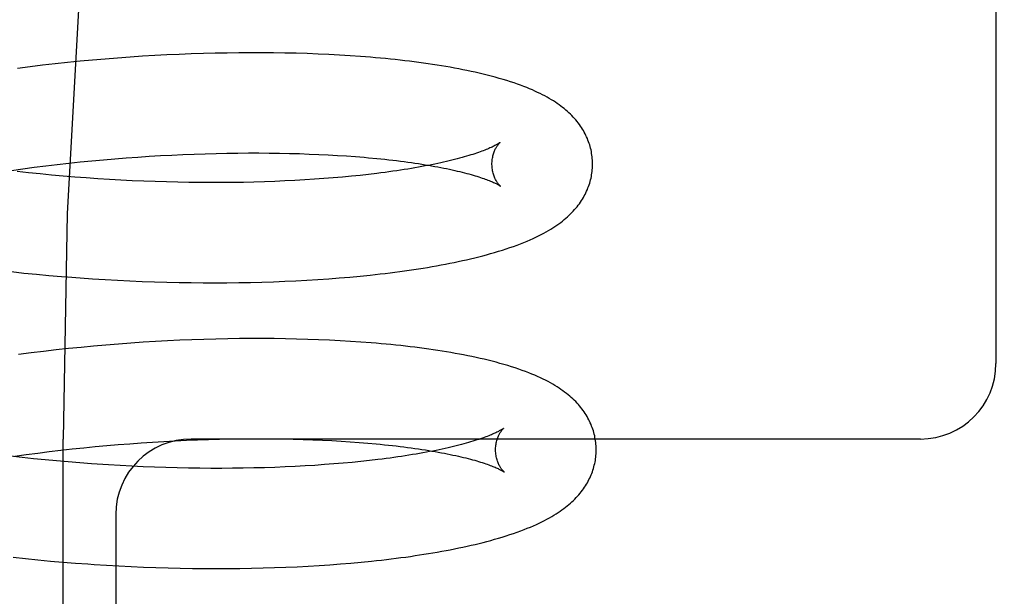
# Model space of a CAD drawing. Header units: inches. Extents: x 0 to 204, y 0 to 132.
# Tile 88 of 118: x 123.068 to 123.264, y 48.741 to 48.855. Entities that reach past the tile are written whole.
import ezdxf

# ---------------------------------------------------------------- set-up
doc = ezdxf.new("R2010")
doc.units = ezdxf.units.IN
doc.header["$LTSCALE"] = 11.243375
doc.header["$MEASUREMENT"] = 0
doc.linetypes.add('HIDDEN', pattern=[0.2, 0.1, -0.1])
doc.layers.add('DEFAULT_2', color=8, linetype='HIDDEN')

msp = doc.modelspace()

# ---------------------------------------------------------------- linework, layer by layer
at = {"layer": 'DEFAULT_2', "color": 8, "linetype": 'HIDDEN'}
for p, q in [((123.26192, 48.94452), (123.26192, 48.78702)), ((123.09952, 48.84845), (123.0971, 48.84834)), ((123.10193, 48.84855), (123.09952, 48.84845)), ((123.10433, 48.84863), (123.10193, 48.84855)), ((123.10671, 48.84869), (123.10433, 48.84863)), ((123.10907, 48.84873), (123.10671, 48.84869)), ((123.11141, 48.84876), (123.10907, 48.84873)), ((123.11373, 48.84878), (123.11141, 48.84876)), ((123.11603, 48.84877), (123.11373, 48.84878)), ((123.11831, 48.84875), (123.11603, 48.84877)), ((123.12056, 48.84872), (123.11831, 48.84875)), ((123.12279, 48.84867), (123.12056, 48.84872)), ((123.12499, 48.8486), (123.12279, 48.84867)), ((123.12716, 48.84852), (123.12499, 48.8486)), ((123.1293, 48.84842), (123.12716, 48.84852)), ((123.13142, 48.84831), (123.1293, 48.84842)), ((123.07486, 48.84657), (123.07237, 48.84629)), ((123.07735, 48.84684), (123.07486, 48.84657)), ((123.07984, 48.84708), (123.07735, 48.84684)), ((123.08232, 48.84731), (123.07984, 48.84708)), ((123.08481, 48.84753), (123.08232, 48.84731)), ((123.08728, 48.84772), (123.08481, 48.84753)), ((123.08975, 48.8479), (123.08728, 48.84772)), ((123.09221, 48.84807), (123.08975, 48.8479)), ((123.09466, 48.84821), (123.09221, 48.84807)), ((123.0971, 48.84834), (123.09466, 48.84821)), ((123.13351, 48.84818), (123.13142, 48.84831)), ((123.06988, 48.84599), (123.06739, 48.84567)), ((123.07237, 48.84629), (123.06988, 48.84599)), ((123.10902, 48.82882), (123.11116, 48.82885)), ((123.11116, 48.82885), (123.11328, 48.82887)), ((123.11328, 48.82887), (123.11537, 48.82887)), ((123.11537, 48.82887), (123.11743, 48.82885)), ((123.11743, 48.82885), (123.11947, 48.82883)), ((123.07757, 48.82684), (123.07986, 48.82708)), ((123.07986, 48.82708), (123.08216, 48.82731)), ((123.08216, 48.82731), (123.08445, 48.82752)), ((123.08445, 48.82752), (123.08673, 48.82771)), ((123.08673, 48.82771), (123.08901, 48.82789)), ((123.08901, 48.82789), (123.09128, 48.82805)), ((123.09128, 48.82805), (123.09355, 48.8282)), ((123.09355, 48.8282), (123.0958, 48.82834)), ((123.0958, 48.82834), (123.09804, 48.82845)), ((123.09804, 48.82845), (123.10027, 48.82856)), ((123.10027, 48.82856), (123.10249, 48.82865)), ((123.10249, 48.82865), (123.10469, 48.82872)), ((123.10469, 48.82872), (123.10686, 48.82878)), ((123.10686, 48.82878), (123.10902, 48.82882)), ((123.11947, 48.82883), (123.12148, 48.82879)), ((123.12148, 48.82879), (123.12345, 48.82873)), ((123.12345, 48.82873), (123.1254, 48.82866)), ((123.1254, 48.82866), (123.12731, 48.82858)), ((123.12731, 48.82858), (123.12918, 48.82849)), ((123.12918, 48.82849), (123.13102, 48.82839)), ((123.13102, 48.82839), (123.13282, 48.82827)), ((123.13282, 48.82827), (123.13459, 48.82814)), ((123.06617, 48.82541), (123.06844, 48.82573)), ((123.06959, 48.82493), (123.06731, 48.82518)), ((123.06844, 48.82573), (123.07071, 48.82603)), ((123.07187, 48.8247), (123.06959, 48.82493)), ((123.07071, 48.82603), (123.073, 48.82631)), ((123.073, 48.82631), (123.07528, 48.82658)), ((123.07528, 48.82658), (123.07757, 48.82684)), ((123.07416, 48.82448), (123.07187, 48.8247)), ((123.07646, 48.82427), (123.07416, 48.82448)), ((123.07876, 48.82408), (123.07646, 48.82427)), ((123.08105, 48.82391), (123.07876, 48.82408)), ((123.08335, 48.82375), (123.08105, 48.82391)), ((123.08564, 48.82361), (123.08335, 48.82375)), ((123.08793, 48.82348), (123.08564, 48.82361)), ((123.09021, 48.82336), (123.08793, 48.82348)), ((123.09248, 48.82326), (123.09021, 48.82336)), ((123.09474, 48.82318), (123.09248, 48.82326)), ((123.09699, 48.82311), (123.09474, 48.82318)), ((123.09923, 48.82306), (123.09699, 48.82311)), ((123.10145, 48.82302), (123.09923, 48.82306)), ((123.10366, 48.82299), (123.10145, 48.82302)), ((123.10585, 48.82298), (123.10366, 48.82299)), ((123.10802, 48.82299), (123.10585, 48.82298)), ((123.11017, 48.823), (123.10802, 48.82299)), ((123.11229, 48.82303), (123.11017, 48.823)), ((123.1144, 48.82308), (123.11229, 48.82303)), ((123.11647, 48.82314), (123.1144, 48.82308)), ((123.11852, 48.82321), (123.11647, 48.82314)), ((123.12054, 48.8233), (123.11852, 48.82321)), ((123.12253, 48.82339), (123.12054, 48.8233)), ((123.12449, 48.82351), (123.12253, 48.82339)), ((123.12642, 48.82363), (123.12449, 48.82351)), ((123.12831, 48.82376), (123.12642, 48.82363)), ((123.13016, 48.82391), (123.12831, 48.82376)), ((123.13198, 48.82407), (123.13016, 48.82391)), ((123.13376, 48.82423), (123.13198, 48.82407)), ((123.1355, 48.82441), (123.13376, 48.82423)), ((123.13719, 48.8246), (123.1355, 48.82441)), ((123.13884, 48.8248), (123.13719, 48.8246)), ((123.06616, 48.80528), (123.06864, 48.80501)), ((123.06864, 48.80501), (123.07113, 48.80477)), ((123.07113, 48.80477), (123.07362, 48.80454)), ((123.07362, 48.80454), (123.07611, 48.80432)), ((123.07984, 48.80403), (123.08232, 48.80386)), ((123.08232, 48.80386), (123.0848, 48.80371)), ((123.0848, 48.80371), (123.08727, 48.80357)), ((123.08727, 48.80357), (123.08974, 48.80345)), ((123.08974, 48.80345), (123.09219, 48.80335)), ((123.12051, 48.80337), (123.12274, 48.80347)), ((123.12274, 48.80347), (123.12493, 48.80359)), ((123.12493, 48.80359), (123.1271, 48.80372)), ((123.1271, 48.80372), (123.12925, 48.80387)), ((123.12925, 48.80387), (123.13136, 48.80403)), ((123.13136, 48.80403), (123.13344, 48.80421)), ((123.13344, 48.80421), (123.1355, 48.8044)), ((123.1355, 48.8044), (123.13752, 48.8046)), ((123.09219, 48.80335), (123.09464, 48.80326)), ((123.09464, 48.80326), (123.09708, 48.80319)), ((123.09708, 48.80319), (123.0995, 48.80314)), ((123.0995, 48.80314), (123.10191, 48.8031)), ((123.10191, 48.8031), (123.1043, 48.80308)), ((123.1043, 48.80308), (123.10667, 48.80307)), ((123.10667, 48.80307), (123.10903, 48.80308)), ((123.10903, 48.80308), (123.11137, 48.80311)), ((123.11137, 48.80311), (123.11369, 48.80315)), ((123.11369, 48.80315), (123.11599, 48.80321)), ((123.11599, 48.80321), (123.11826, 48.80328)), ((123.11826, 48.80328), (123.12051, 48.80337)), ((123.10205, 48.79173), (123.09964, 48.79164)), ((123.10444, 48.79182), (123.10205, 48.79173)), ((123.10682, 48.79188), (123.10444, 48.79182)), ((123.10917, 48.79193), (123.10682, 48.79188)), ((123.11151, 48.79197), (123.10917, 48.79193)), ((123.11383, 48.79198), (123.11151, 48.79197)), ((123.11613, 48.79199), (123.11383, 48.79198)), ((123.11841, 48.79197), (123.11613, 48.79199)), ((123.12066, 48.79194), (123.11841, 48.79197)), ((123.12288, 48.79189), (123.12066, 48.79194)), ((123.12508, 48.79183), (123.12288, 48.79189)), ((123.12726, 48.79175), (123.12508, 48.79183)), ((123.1294, 48.79166), (123.12726, 48.79175)), ((123.13152, 48.79155), (123.1294, 48.79166)), ((123.07505, 48.78972), (123.07256, 48.78944)), ((123.07753, 48.78999), (123.07505, 48.78972)), ((123.08001, 48.79024), (123.07753, 48.78999)), ((123.08249, 48.79047), (123.08001, 48.79024)), ((123.08496, 48.79069), (123.08249, 48.79047)), ((123.08743, 48.79089), (123.08496, 48.79069)), ((123.08989, 48.79107), (123.08743, 48.79089)), ((123.09235, 48.79124), (123.08989, 48.79107)), ((123.09479, 48.79139), (123.09235, 48.79124)), ((123.09722, 48.79152), (123.09479, 48.79139)), ((123.09964, 48.79164), (123.09722, 48.79152)), ((123.13361, 48.79143), (123.13152, 48.79155)), ((123.13567, 48.79129), (123.13361, 48.79143)), ((123.07008, 48.78914), (123.0676, 48.78882)), ((123.07256, 48.78944), (123.07008, 48.78914)), ((123.11186, 48.77206), (123.11398, 48.77208)), ((123.11398, 48.77208), (123.11607, 48.77208)), ((123.11607, 48.77208), (123.11813, 48.77206)), ((123.07646, 48.20952), (123.07646, 48.77202)), ((123.07826, 48.77005), (123.08056, 48.77029)), ((123.08056, 48.77029), (123.08285, 48.77051)), ((123.08285, 48.77051), (123.08514, 48.77072)), ((123.08514, 48.77072), (123.08742, 48.77092)), ((123.08742, 48.77092), (123.0897, 48.7711)), ((123.0897, 48.7711), (123.09198, 48.77126)), ((123.09198, 48.77126), (123.09424, 48.77141)), ((123.09424, 48.77141), (123.0965, 48.77154)), ((123.0965, 48.77154), (123.09874, 48.77166)), ((123.09874, 48.77166), (123.10097, 48.77177)), ((123.10097, 48.77177), (123.10318, 48.77185)), ((123.24692, 48.77202), (123.10192, 48.77202)), ((123.10318, 48.77185), (123.10538, 48.77193)), ((123.10538, 48.77193), (123.10756, 48.77199)), ((123.10756, 48.77199), (123.10972, 48.77203)), ((123.10972, 48.77203), (123.11186, 48.77206)), ((123.11813, 48.77206), (123.12017, 48.77204)), ((123.12017, 48.77204), (123.12218, 48.772)), ((123.12218, 48.772), (123.12415, 48.77194)), ((123.12415, 48.77194), (123.1261, 48.77187)), ((123.1261, 48.77187), (123.12801, 48.77179)), ((123.12801, 48.77179), (123.12989, 48.7717)), ((123.12989, 48.7717), (123.13173, 48.7716)), ((123.13173, 48.7716), (123.13353, 48.77148)), ((123.13353, 48.77148), (123.13529, 48.77135)), ((123.13529, 48.77135), (123.13701, 48.77121)), ((123.06828, 48.76836), (123.066, 48.76863)), ((123.06685, 48.76862), (123.06912, 48.76893)), ((123.07056, 48.76812), (123.06828, 48.76836)), ((123.06912, 48.76893), (123.0714, 48.76923)), ((123.0714, 48.76923), (123.07368, 48.76952)), ((123.07368, 48.76952), (123.07597, 48.76979)), ((123.07597, 48.76979), (123.07826, 48.77005)), ((123.07286, 48.76788), (123.07056, 48.76812)), ((123.07515, 48.76766), (123.07286, 48.76788)), ((123.07745, 48.76746), (123.07515, 48.76766)), ((123.07975, 48.76727), (123.07745, 48.76746)), ((123.08206, 48.7671), (123.07975, 48.76727)), ((123.0878, 48.76673), (123.0855, 48.76687)), ((123.09009, 48.76661), (123.0878, 48.76673)), ((123.09237, 48.76651), (123.09009, 48.76661)), ((123.09464, 48.76642), (123.09237, 48.76651)), ((123.0969, 48.76634), (123.09464, 48.76642)), ((123.09914, 48.76628), (123.0969, 48.76634)), ((123.10138, 48.76624), (123.09914, 48.76628)), ((123.1036, 48.76621), (123.10138, 48.76624)), ((123.1058, 48.76619), (123.1036, 48.76621)), ((123.11014, 48.7662), (123.10798, 48.76619)), ((123.11228, 48.76623), (123.11014, 48.7662)), ((123.11439, 48.76627), (123.11228, 48.76623)), ((123.11648, 48.76633), (123.11439, 48.76627)), ((123.11855, 48.76639), (123.11648, 48.76633)), ((123.12058, 48.76648), (123.11855, 48.76639)), ((123.12259, 48.76657), (123.12058, 48.76648)), ((123.12456, 48.76668), (123.12259, 48.76657)), ((123.1265, 48.76679), (123.12456, 48.76668)), ((123.12841, 48.76693), (123.1265, 48.76679)), ((123.13028, 48.76707), (123.12841, 48.76693)), ((123.13211, 48.76722), (123.13028, 48.76707)), ((123.13391, 48.76739), (123.13211, 48.76722)), ((123.13566, 48.76756), (123.13391, 48.76739)), ((123.13737, 48.76775), (123.13566, 48.76756)), ((123.13904, 48.76794), (123.13737, 48.76775)), ((123.10798, 48.76619), (123.1058, 48.76619)), ((123.08692, 48.75702), (123.08692, 48.53702)), ((123.06649, 48.74853), (123.06896, 48.74826)), ((123.06896, 48.74826), (123.07144, 48.74801)), ((123.07144, 48.74801), (123.07392, 48.74778)), ((123.07392, 48.74778), (123.07641, 48.74757)), ((123.07641, 48.74757), (123.07889, 48.74737)), ((123.07889, 48.74737), (123.08137, 48.74719)), ((123.08508, 48.74695), (123.08755, 48.74681)), ((123.08755, 48.74681), (123.09001, 48.74668)), ((123.09001, 48.74668), (123.09246, 48.74658)), ((123.12074, 48.74656), (123.12297, 48.74665)), ((123.12297, 48.74665), (123.12516, 48.74677)), ((123.12516, 48.74677), (123.12734, 48.7469)), ((123.12734, 48.7469), (123.12948, 48.74704)), ((123.12948, 48.74704), (123.13159, 48.7472)), ((123.13159, 48.7472), (123.13368, 48.74737)), ((123.13368, 48.74737), (123.13573, 48.74756)), ((123.13573, 48.74756), (123.13776, 48.74776)), ((123.09246, 48.74658), (123.0949, 48.74649)), ((123.0949, 48.74649), (123.09733, 48.74641)), ((123.09733, 48.74641), (123.09975, 48.74636)), ((123.09975, 48.74636), (123.10215, 48.74631)), ((123.10215, 48.74631), (123.10454, 48.74629)), ((123.10454, 48.74629), (123.10692, 48.74628)), ((123.10692, 48.74628), (123.10927, 48.74629)), ((123.10927, 48.74629), (123.11161, 48.74631)), ((123.11161, 48.74631), (123.11392, 48.74635)), ((123.11392, 48.74635), (123.11622, 48.7464)), ((123.11622, 48.7464), (123.11849, 48.74647)), ((123.11849, 48.74647), (123.12074, 48.74656))]:
    msp.add_line(p, q, dxfattribs=at)
for points in [[(123.26944, 49.27202), (123.25377, 49.2701), (123.23826, 49.26445), (123.22316, 49.25545), (123.20826, 49.24319), (123.19342, 49.22751), (123.17884, 49.2085), (123.16457, 49.18601), (123.15086, 49.16022), (123.13786, 49.13124), (123.12578, 49.09929), (123.11476, 49.06462), (123.10493, 49.02751), (123.09643, 48.98827), (123.08934, 48.94722), (123.08375, 48.90472), (123.07971, 48.86111), (123.07727, 48.81676), (123.07646, 48.77202)], [(123.18172, 48.82683), (123.18171, 48.82711), (123.1817, 48.82745), (123.18167, 48.82779), (123.18164, 48.82812), (123.1816, 48.82846), (123.18154, 48.82879), (123.18148, 48.82913), (123.18141, 48.82946), (123.18133, 48.82979), (123.18125, 48.83012), (123.18115, 48.83045), (123.18105, 48.83077), (123.18093, 48.8311), (123.18081, 48.83142), (123.18068, 48.83174), (123.18054, 48.83205), (123.18039, 48.83237), (123.18024, 48.83268), (123.18007, 48.83299), (123.17989, 48.8333), (123.17971, 48.83361), (123.17951, 48.83392), (123.17931, 48.83422), (123.17909, 48.83453), (123.17886, 48.83483), (123.17863, 48.83513), (123.17838, 48.83543), (123.17813, 48.83572), (123.17786, 48.83601), (123.17759, 48.8363), (123.1773, 48.83658), (123.17701, 48.83685), (123.17671, 48.83713), (123.1764, 48.8374), (123.17608, 48.83767), (123.17575, 48.83793), (123.17541, 48.83819), (123.17506, 48.83844), (123.1747, 48.8387), (123.17432, 48.83895), (123.17393, 48.8392), (123.17353, 48.83945), (123.17311, 48.8397), (123.17268, 48.83994), (123.17223, 48.84019), (123.17176, 48.84043), (123.17128, 48.84067), (123.17078, 48.84091), (123.17027, 48.84115), (123.16975, 48.84138), (123.1692, 48.84161), (123.16863, 48.84185), (123.16804, 48.84208), (123.16742, 48.84231), (123.16678, 48.84254), (123.16611, 48.84277), (123.16541, 48.84301), (123.16468, 48.84324), (123.16393, 48.84346), (123.16316, 48.84369), (123.16238, 48.84391), (123.16158, 48.84412), (123.16078, 48.84433), (123.15998, 48.84453), (123.15918, 48.84471), (123.15837, 48.8449), (123.15757, 48.84507), (123.15675, 48.84525), (123.15593, 48.84541), (123.1551, 48.84557), (123.15425, 48.84573), (123.1534, 48.84589), (123.15254, 48.84604), (123.15167, 48.84618), (123.15079, 48.84632), (123.1499, 48.84646), (123.14901, 48.84659), (123.1481, 48.84672), (123.14719, 48.84684), (123.14627, 48.84696), (123.14534, 48.84708), (123.1444, 48.84719), (123.14345, 48.8473), (123.14249, 48.84741), (123.14153, 48.84751), (123.14055, 48.84761), (123.13957, 48.8477), (123.13858, 48.84779), (123.13758, 48.84787), (123.13657, 48.84796), (123.13556, 48.84803), (123.13351, 48.84818)], [(123.16331, 48.83094), (123.16331, 48.83094), (123.16329, 48.83092), (123.16326, 48.8309), (123.16323, 48.83088), (123.16318, 48.83085), (123.16312, 48.83081), (123.16306, 48.83077), (123.16298, 48.83072), (123.16289, 48.83066), (123.16279, 48.8306), (123.16268, 48.83054), (123.16256, 48.83047), (123.16242, 48.8304), (123.16227, 48.83032), (123.16211, 48.83023), (123.16193, 48.83015), (123.16174, 48.83005), (123.16153, 48.82996), (123.16132, 48.82986), (123.16108, 48.82976), (123.16083, 48.82965), (123.16057, 48.82955), (123.16029, 48.82944), (123.16, 48.82932), (123.15969, 48.8292), (123.15936, 48.82909), (123.15902, 48.82897), (123.15867, 48.82884), (123.1583, 48.82872), (123.15791, 48.82859), (123.15751, 48.82847), (123.1571, 48.82834), (123.15666, 48.82821), (123.15622, 48.82808), (123.15576, 48.82795), (123.15528, 48.82782), (123.15479, 48.82769), (123.15428, 48.82756), (123.15376, 48.82743), (123.15323, 48.8273), (123.15267, 48.82717), (123.15211, 48.82704), (123.15153, 48.82691), (123.15094, 48.82678), (123.15033, 48.82665), (123.14971, 48.82653), (123.14908, 48.8264), (123.14843, 48.82628), (123.14777, 48.82615), (123.14709, 48.82603), (123.1464, 48.82591), (123.1457, 48.82579), (123.14499, 48.82567), (123.14426, 48.82556), (123.14352, 48.82544), (123.14277, 48.82533), (123.14201, 48.82522), (123.14124, 48.82511), (123.14045, 48.825), (123.13965, 48.8249), (123.13884, 48.8248)], [(123.16172, 48.82657), (123.16172, 48.82682), (123.16173, 48.82708), (123.16175, 48.82733), (123.16178, 48.82758), (123.16182, 48.82783), (123.16186, 48.82806), (123.16191, 48.82829), (123.16197, 48.82851), (123.16203, 48.82871), (123.16209, 48.82891), (123.16216, 48.8291), (123.16223, 48.82928), (123.1623, 48.82944), (123.16238, 48.8296), (123.16245, 48.82975), (123.16252, 48.82988), (123.16259, 48.83001), (123.16266, 48.83013), (123.16273, 48.83024), (123.1628, 48.83034), (123.16287, 48.83043), (123.16293, 48.83051), (123.16299, 48.83059), (123.16304, 48.83065), (123.16309, 48.83072), (123.16314, 48.83077), (123.16318, 48.83081), (123.16322, 48.83085), (123.16325, 48.83089), (123.16328, 48.83091), (123.1633, 48.83093), (123.16331, 48.83094), (123.16332, 48.83095)], [(123.13459, 48.82814), (123.13631, 48.828), (123.13715, 48.82793)], [(123.13715, 48.82793), (123.13881, 48.82777), (123.13962, 48.82769), (123.14042, 48.82761), (123.14121, 48.82752), (123.14199, 48.82743), (123.14275, 48.82734), (123.1435, 48.82724), (123.14424, 48.82715), (123.14497, 48.82705), (123.14569, 48.82695), (123.14639, 48.82685), (123.14708, 48.82675), (123.14776, 48.82664), (123.14843, 48.82654), (123.14908, 48.82643), (123.14972, 48.82632), (123.15034, 48.82621), (123.15095, 48.82609), (123.15155, 48.82598), (123.15213, 48.82587), (123.1527, 48.82575), (123.15325, 48.82563), (123.15379, 48.82552), (123.15431, 48.8254), (123.15482, 48.82528), (123.15532, 48.82516), (123.1558, 48.82505), (123.15626, 48.82493), (123.15671, 48.82481), (123.15714, 48.82469), (123.15756, 48.82458), (123.15797, 48.82446), (123.15836, 48.82434), (123.15873, 48.82423), (123.15909, 48.82412), (123.15943, 48.824), (123.15976, 48.82389), (123.16007, 48.82379), (123.16037, 48.82368), (123.16065, 48.82357), (123.16091, 48.82347), (123.16116, 48.82337), (123.1614, 48.82328), (123.16162, 48.82319), (123.16183, 48.8231), (123.16202, 48.82301), (123.1622, 48.82293), (123.16237, 48.82285), (123.16252, 48.82277), (123.16266, 48.8227), (123.16278, 48.82264), (123.1629, 48.82258), (123.163, 48.82252), (123.16309, 48.82247), (123.16316, 48.82242), (123.16323, 48.82238), (123.16329, 48.82234), (123.16333, 48.82231), (123.16337, 48.82229), (123.1634, 48.82227), (123.1634, 48.82226)], [(123.13752, 48.8046), (123.13852, 48.80471), (123.13951, 48.80483), (123.14049, 48.80494), (123.14146, 48.80506), (123.14242, 48.80518), (123.14338, 48.80531), (123.14433, 48.80544), (123.14526, 48.80557), (123.14619, 48.80571), (123.14711, 48.80585), (123.14803, 48.80599), (123.14893, 48.80614), (123.14983, 48.8063), (123.15071, 48.80645), (123.15159, 48.80661), (123.15246, 48.80678), (123.15332, 48.80694), (123.15417, 48.80712), (123.15502, 48.80729), (123.15585, 48.80747), (123.15667, 48.80766), (123.15748, 48.80784), (123.15829, 48.80804), (123.15909, 48.80823), (123.15988, 48.80844), (123.16066, 48.80865), (123.16145, 48.80886), (123.16223, 48.80909), (123.16301, 48.80932), (123.16378, 48.80956), (123.16454, 48.80981), (123.16529, 48.81006), (123.16601, 48.81031), (123.16672, 48.81057), (123.1674, 48.81082), (123.16805, 48.81108), (123.16869, 48.81134), (123.1693, 48.81161), (123.16988, 48.81187), (123.17045, 48.81213), (123.17099, 48.8124), (123.17152, 48.81266), (123.17202, 48.81293), (123.1725, 48.8132), (123.17297, 48.81346), (123.17341, 48.81373), (123.17384, 48.814), (123.17425, 48.81427), (123.17464, 48.81453), (123.17502, 48.8148), (123.17539, 48.81507), (123.17574, 48.81534), (123.17608, 48.81562), (123.1764, 48.81589), (123.17672, 48.81617), (123.17703, 48.81645), (123.17732, 48.81674), (123.1776, 48.81702), (123.17787, 48.81731), (123.17814, 48.8176), (123.17839, 48.81789), (123.17863, 48.81819), (123.17887, 48.81849), (123.17909, 48.81879), (123.1793, 48.81909), (123.17951, 48.8194), (123.1797, 48.81971), (123.17989, 48.82002), (123.18007, 48.82033), (123.18023, 48.82064), (123.18039, 48.82096), (123.18054, 48.82127), (123.18068, 48.82159), (123.18081, 48.82191), (123.18093, 48.82223), (123.18105, 48.82255), (123.18115, 48.82288), (123.18125, 48.82321), (123.18133, 48.82354), (123.18141, 48.82387), (123.18148, 48.8242), (123.18154, 48.82453), (123.18159, 48.82486), (123.18164, 48.8252), (123.18167, 48.82553), (123.1817, 48.82587), (123.18171, 48.8262), (123.18172, 48.82654), (123.18172, 48.82683)], [(123.1634, 48.82226), (123.16342, 48.82225), (123.16342, 48.82225), (123.16342, 48.82225), (123.16341, 48.82226), (123.16339, 48.82228), (123.16336, 48.8223), (123.16333, 48.82234), (123.16329, 48.82237), (123.16325, 48.82242), (123.1632, 48.82247), (123.16314, 48.82253), (123.16309, 48.8226), (123.16303, 48.82267), (123.16296, 48.82275), (123.1629, 48.82284), (123.16283, 48.82294), (123.16275, 48.82305), (123.16268, 48.82316), (123.16261, 48.82329), (123.16253, 48.82342), (123.16245, 48.82357), (123.16238, 48.82372), (123.1623, 48.82389), (123.16222, 48.82406), (123.16215, 48.82425), (123.16208, 48.82445), (123.16202, 48.82465), (123.16196, 48.82487), (123.1619, 48.82509), (123.16185, 48.82533), (123.16181, 48.82557), (123.16177, 48.82582), (123.16175, 48.82608), (123.16173, 48.82634), (123.16172, 48.82657)], [(123.07611, 48.80432), (123.07735, 48.80422), (123.07984, 48.80403)], [(123.18244, 48.77004), (123.18243, 48.77032), (123.18242, 48.77066), (123.18239, 48.77099), (123.18236, 48.77133), (123.18232, 48.77166), (123.18226, 48.772), (123.1822, 48.77233), (123.18214, 48.77266), (123.18206, 48.77299), (123.18197, 48.77332), (123.18188, 48.77364), (123.18177, 48.77397), (123.18166, 48.77429), (123.18154, 48.77461), (123.18141, 48.77493), (123.18127, 48.77524), (123.18112, 48.77556), (123.18097, 48.77587), (123.1808, 48.77618), (123.18062, 48.77649), (123.18044, 48.7768), (123.18025, 48.7771), (123.18004, 48.77741), (123.17983, 48.77771), (123.17961, 48.77801), (123.17938, 48.7783), (123.17914, 48.77859), (123.17889, 48.77888), (123.17863, 48.77917), (123.17836, 48.77945), (123.17808, 48.77973), (123.17779, 48.78001), (123.17749, 48.78029), (123.17717, 48.78056), (123.17685, 48.78083), (123.17652, 48.7811), (123.17617, 48.78136), (123.17581, 48.78163), (123.17544, 48.78189), (123.17506, 48.78215), (123.17466, 48.78241), (123.17424, 48.78266), (123.17381, 48.78292), (123.17335, 48.78318), (123.17288, 48.78343), (123.17239, 48.78369), (123.17188, 48.78394), (123.17135, 48.78419), (123.1708, 48.78444), (123.17023, 48.78469), (123.16963, 48.78494), (123.16902, 48.78519), (123.16838, 48.78543), (123.16772, 48.78567), (123.16703, 48.78591), (123.16633, 48.78615), (123.1656, 48.78638), (123.16485, 48.78661), (123.16409, 48.78684), (123.16331, 48.78706), (123.16253, 48.78727), (123.16174, 48.78748), (123.16095, 48.78767), (123.16015, 48.78786), (123.15935, 48.78805), (123.15855, 48.78823), (123.15774, 48.7884), (123.15692, 48.78857), (123.15609, 48.78873), (123.15525, 48.78889), (123.1544, 48.78905), (123.15355, 48.7892), (123.15268, 48.78934), (123.15181, 48.78948), (123.15093, 48.78962), (123.15004, 48.78975), (123.14914, 48.78988), (123.14824, 48.79001), (123.14732, 48.79013), (123.1464, 48.79025), (123.14546, 48.79036), (123.14452, 48.79047), (123.14357, 48.79058), (123.14261, 48.79068), (123.14164, 48.79078), (123.14067, 48.79087), (123.13968, 48.79096), (123.13869, 48.79105), (123.13769, 48.79113), (123.13567, 48.79129)], [(123.16404, 48.77415), (123.16403, 48.77415), (123.16401, 48.77413), (123.16398, 48.77412), (123.16395, 48.77409), (123.16391, 48.77406), (123.16385, 48.77402), (123.16379, 48.77398), (123.16371, 48.77393), (123.16363, 48.77388), (123.16353, 48.77382), (123.16342, 48.77376), (123.1633, 48.77369), (123.16316, 48.77362), (123.16302, 48.77354), (123.16286, 48.77346), (123.16268, 48.77337), (123.16249, 48.77328), (123.16229, 48.77319), (123.16208, 48.77309), (123.16185, 48.77299), (123.1616, 48.77288), (123.16134, 48.77278), (123.16107, 48.77267), (123.16078, 48.77255), (123.16047, 48.77244), (123.16015, 48.77232), (123.15982, 48.7722), (123.15946, 48.77208), (123.1591, 48.77195), (123.15872, 48.77183), (123.15832, 48.7717), (123.15791, 48.77158), (123.15748, 48.77145), (123.15704, 48.77132), (123.15658, 48.77119), (123.15611, 48.77106), (123.15563, 48.77093), (123.15513, 48.7708), (123.15461, 48.77067), (123.15408, 48.77054), (123.15353, 48.77041), (123.15298, 48.77028), (123.1524, 48.77015), (123.15182, 48.77002), (123.15121, 48.7699), (123.1506, 48.76977), (123.14997, 48.76964), (123.14933, 48.76952), (123.14867, 48.7694), (123.148, 48.76927), (123.14732, 48.76915), (123.14663, 48.76903), (123.14592, 48.76892), (123.1452, 48.7688), (123.14447, 48.76869), (123.14372, 48.76857), (123.14297, 48.76846), (123.14222, 48.76836)], [(123.16244, 48.76978), (123.16244, 48.77002), (123.16245, 48.77028), (123.16247, 48.77054), (123.1625, 48.77079), (123.16254, 48.77103), (123.16258, 48.77127), (123.16263, 48.77149), (123.16269, 48.77171), (123.16275, 48.77192), (123.16281, 48.77211), (123.16288, 48.7723), (123.16295, 48.77248), (123.16302, 48.77265), (123.16309, 48.7728), (123.16317, 48.77295), (123.16324, 48.77308), (123.16331, 48.77321), (123.16338, 48.77333), (123.16345, 48.77344), (123.16352, 48.77354), (123.16358, 48.77363), (123.16364, 48.77371), (123.1637, 48.77379), (123.16376, 48.77386), (123.16381, 48.77392), (123.16386, 48.77397), (123.1639, 48.77402), (123.16394, 48.77406), (123.16397, 48.77409), (123.16399, 48.77412), (123.16402, 48.77414), (123.16403, 48.77415), (123.16404, 48.77415)], [(123.13701, 48.77121), (123.13869, 48.77106), (123.13952, 48.77098), (123.14033, 48.7709), (123.14113, 48.77082), (123.14192, 48.77073), (123.14269, 48.77064), (123.14346, 48.77055), (123.14421, 48.77046), (123.14495, 48.77036), (123.14568, 48.77026), (123.1464, 48.77016), (123.1471, 48.77006), (123.1478, 48.76996), (123.14847, 48.76985), (123.14914, 48.76975), (123.14979, 48.76964), (123.15043, 48.76953), (123.15105, 48.76942), (123.15166, 48.7693), (123.15226, 48.76919), (123.15284, 48.76908), (123.15341, 48.76896), (123.15396, 48.76884), (123.1545, 48.76873), (123.15503, 48.76861), (123.15553, 48.76849), (123.15603, 48.76837), (123.15651, 48.76826), (123.15697, 48.76814), (123.15742, 48.76802), (123.15786, 48.7679), (123.15828, 48.76779), (123.15868, 48.76767), (123.15907, 48.76755), (123.15945, 48.76744), (123.1598, 48.76733), (123.16015, 48.76721), (123.16048, 48.7671), (123.16079, 48.767), (123.16108, 48.76689), (123.16137, 48.76678), (123.16163, 48.76668), (123.16188, 48.76658), (123.16212, 48.76649), (123.16234, 48.7664), (123.16255, 48.76631), (123.16274, 48.76622), (123.16292, 48.76614), (123.16309, 48.76606), (123.16324, 48.76598), (123.16338, 48.76591), (123.1635, 48.76585), (123.16362, 48.76578), (123.16372, 48.76573), (123.16381, 48.76568), (123.16388, 48.76563), (123.16395, 48.76559), (123.16401, 48.76555), (123.16405, 48.76552), (123.16409, 48.7655), (123.16412, 48.76548), (123.16412, 48.76547)], [(123.14222, 48.76836), (123.14146, 48.76825), (123.14067, 48.76815), (123.13986, 48.76804), (123.13904, 48.76794)], [(123.14642, 48.74885), (123.1473, 48.74898), (123.1482, 48.74912), (123.14909, 48.74926), (123.14997, 48.74941), (123.15085, 48.74956), (123.15172, 48.74971), (123.15258, 48.74987), (123.15343, 48.75003), (123.15428, 48.7502), (123.15511, 48.75037), (123.15594, 48.75054), (123.15676, 48.75072), (123.15757, 48.7509), (123.15836, 48.75109), (123.15915, 48.75128), (123.15994, 48.75148), (123.16071, 48.75168), (123.16148, 48.75188), (123.16225, 48.7521), (123.16301, 48.75232), (123.16377, 48.75254), (123.16453, 48.75278), (123.16528, 48.75302), (123.16601, 48.75327), (123.16673, 48.75352), (123.16743, 48.75377), (123.1681, 48.75403), (123.16874, 48.75428), (123.16937, 48.75454), (123.16997, 48.75479), (123.17055, 48.75505), (123.1711, 48.75531), (123.17164, 48.75557), (123.17216, 48.75583), (123.17265, 48.75609), (123.17313, 48.75635), (123.17359, 48.75662), (123.17404, 48.75688), (123.17446, 48.75714), (123.17487, 48.75741), (123.17526, 48.75767), (123.17563, 48.75793), (123.17599, 48.7582), (123.17634, 48.75846), (123.17668, 48.75873), (123.17701, 48.759), (123.17732, 48.75927), (123.17762, 48.75955), (123.17792, 48.75983), (123.1782, 48.7601), (123.17847, 48.76039), (123.17873, 48.76067), (123.17899, 48.76096), (123.17923, 48.76125), (123.17946, 48.76154), (123.17969, 48.76183), (123.17991, 48.76213), (123.18011, 48.76243), (123.18031, 48.76273), (123.1805, 48.76303), (123.18068, 48.76334), (123.18085, 48.76365), (123.18101, 48.76395), (123.18116, 48.76426), (123.1813, 48.76458), (123.18144, 48.76489), (123.18156, 48.7652), (123.18168, 48.76552), (123.18179, 48.76584), (123.18189, 48.76616), (123.18198, 48.76648), (123.18207, 48.7668), (123.18214, 48.76713), (123.18221, 48.76745), (123.18227, 48.76778), (123.18232, 48.76811), (123.18236, 48.76843), (123.18239, 48.76876), (123.18242, 48.76909), (123.18243, 48.76942), (123.18244, 48.76975), (123.18244, 48.77004)], [(123.16412, 48.76547), (123.16414, 48.76546), (123.16415, 48.76546), (123.16414, 48.76546), (123.16413, 48.76547), (123.16411, 48.76549), (123.16408, 48.76551), (123.16405, 48.76554), (123.16401, 48.76558), (123.16397, 48.76563), (123.16392, 48.76568), (123.16386, 48.76574), (123.16381, 48.76581), (123.16375, 48.76588), (123.16368, 48.76596), (123.16362, 48.76605), (123.16355, 48.76615), (123.16347, 48.76626), (123.1634, 48.76637), (123.16333, 48.7665), (123.16325, 48.76663), (123.16317, 48.76678), (123.1631, 48.76693), (123.16302, 48.7671), (123.16295, 48.76727), (123.16287, 48.76746), (123.1628, 48.76765), (123.16274, 48.76786), (123.16268, 48.76808), (123.16262, 48.7683), (123.16257, 48.76854), (123.16253, 48.76878), (123.16249, 48.76903), (123.16247, 48.76928), (123.16245, 48.76955), (123.16244, 48.76978)], [(123.0855, 48.76687), (123.08321, 48.76702), (123.08206, 48.7671)], [(123.13776, 48.74776), (123.13876, 48.74787), (123.13975, 48.74798), (123.14073, 48.74809), (123.1417, 48.74821), (123.14267, 48.74833), (123.14363, 48.74845), (123.14458, 48.74858), (123.14552, 48.74871), (123.14642, 48.74885)], [(123.08137, 48.74719), (123.08261, 48.7471), (123.08508, 48.74695)]]:
    msp.add_lwpolyline(points, dxfattribs=at)
for centre, start, end in [((123.24692, 48.78702), 270, 360), ((123.10192, 48.75702), 90, 180)]:
    msp.add_arc(centre, 0.015, start, end, dxfattribs=at)

doc.saveas('drawing.dxf')
